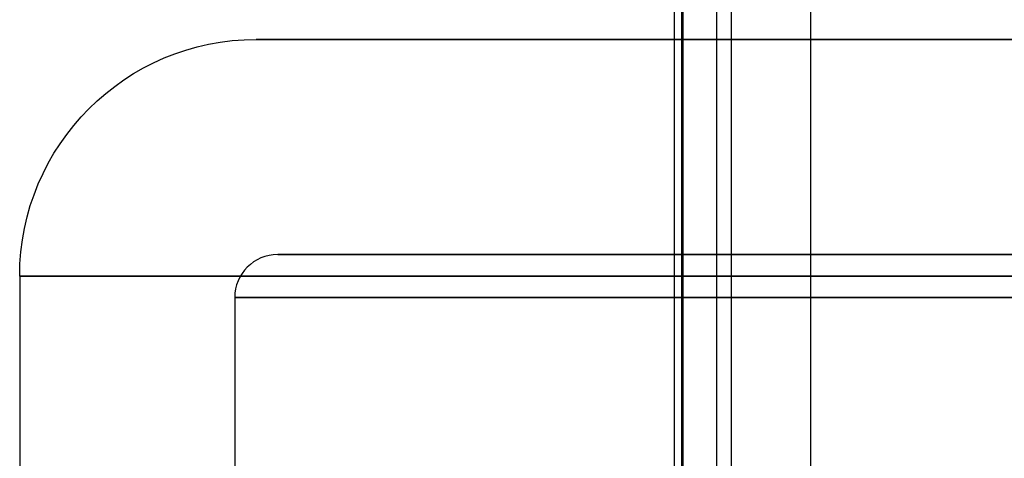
# Model space of a CAD drawing. Header units: millimetres. Extents: x -250 to 250, y -226 to 214.
# Tile 121 of 175: x 95.07 to 99.65, y -131.27 to -129.23. Entities that reach past the tile are written whole.
import ezdxf

# ---------------------------------------------------------------- set-up
doc = ezdxf.new("R2010")
doc.units = ezdxf.units.MM
doc.layers.add('Livello 01', color=7, linetype='Continuous')

# ---------------------------------------------------------------- blocks, each defined once
blk = doc.blocks.new('PWRCONNTFMTRUE1')
at = {"layer": 'Livello 01', "color": 9, "true_color": 0xc0c0c0}
for p, q in [((12.8, 13.9339, -25.1), (12.8, 13.9339, -24.2)), ((12.8, 12.9339, -25), (12.8, 12.9339, -22.8)), ((12.8, 2.5169, -26.2), (12.8, 12.8339, -26.2)), ((12.8, 0.8, -25.2), (12.8, 12.7339, -25.2))]:
    blk.add_line(p, q, dxfattribs=at)
for centre, radius, start in [((12.8, 1.6169, -25.1), 12.3169, 0), ((12.8, 1.6169, -25), 11.3169, 0), ((12.8, 1.6169, -26.2), 11.2169, 0), ((12.8, 1.6169, -25.2), 11.1169, 360)]:
    blk.add_arc(centre, radius, start, 180, dxfattribs=at)
at = {"layer": 'Livello 01', "color": 9, "true_color": 0xc0c0c0, "extrusion": (-1, 0, 0)}
blk.add_arc((-12.8339, -25.1, -12.8), 1.1, 180, 270, dxfattribs=at)
at = {"layer": 'Livello 01', "color": 9, "true_color": 0xc0c0c0, "extrusion": (0, 0, -1)}
blk.add_arc((-12.8, 1.6169, 26.2), 11.2169, 66.09375, 180, dxfattribs=at)
at = {"layer": 'Livello 01', "color": 9, "true_color": 0xc0c0c0, "extrusion": (1, 0, 0)}
blk.add_arc((12.7339, -25, 12.8), 0.2, 270, 0, dxfattribs=at)
at = {"layer": 'Livello 01', "color": 9, "true_color": 0xc0c0c0}
for points in [[(-13.6418, 10.855, -20.6), (-13.6418, 10.855, -34.7)], [(-13.4057, 10.8881, -20.6), (-13.4057, 10.8881, -34.7)], [(-13.188, 10.85, -34.7), (-13.188, 10.85, -20.6)], [(-13.8171, 10.6935, -34.7), (-13.8171, 10.6935, -20.6)], [(-12.8977, 10.6242, -20.6), (-12.8977, 10.6242, -34.7)], [(-12.9146, 10.2567, -34.7), (-12.9146, 10.2567, -20.6)]]:
    blk.add_open_spline(points, degree=1, dxfattribs=at)

msp = doc.modelspace()

# ---------------------------------------------------------------- block references
at = {"layer": 'Livello 01', "extrusion": (1.1019e-15, -1, 1.93232e-16), "rotation": 90.00000000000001}
msp.add_blockref('PWRCONNTFMTRUE1', (109, 236.6696, 155.5196), dxfattribs=at)

doc.saveas('drawing.dxf')
